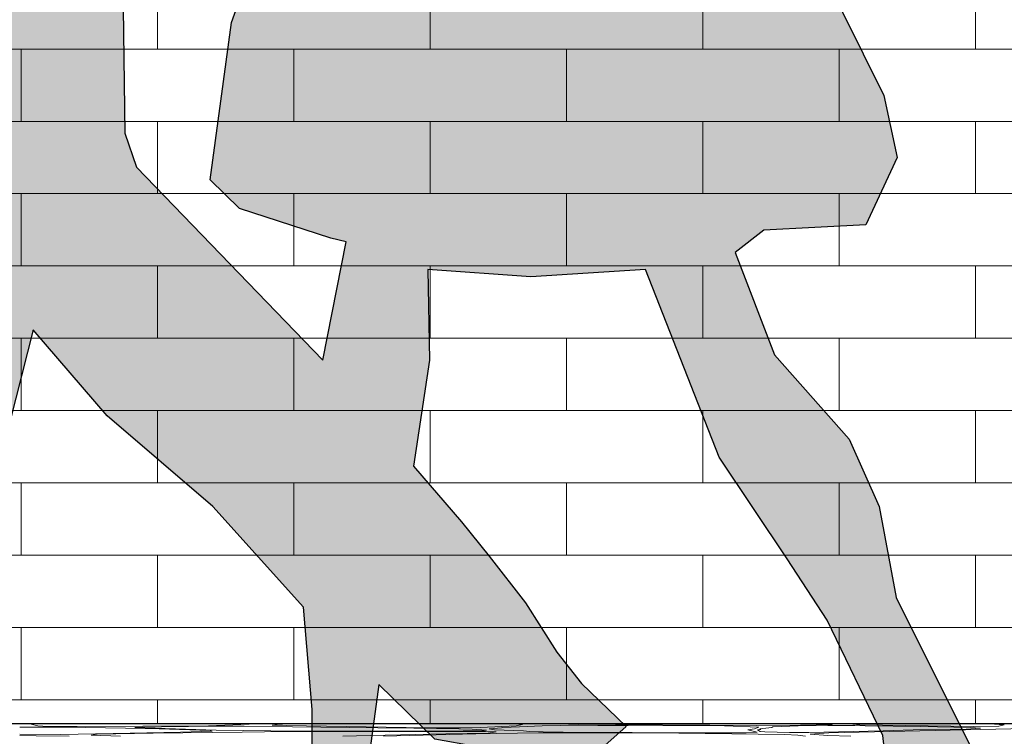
# Model space of a CAD drawing. Header units: millimetres. Extents: x -48769 to 5557, y 850 to 13065.
# Tile 26 of 56: x -21037 to -20220, y 3810 to 4404. Entities that reach past the tile are written whole.
import ezdxf

# ---------------------------------------------------------------- set-up
doc = ezdxf.new("R2010")
doc.units = ezdxf.units.MM
doc.header["$LTSCALE"] = 0.5
doc.header["$MEASUREMENT"] = 0
doc.linetypes.add('PLINE', pattern=[0])
for name, color, linetype in [('0(Nye konstruksjoner)', 7, 'Continuous'), ('232- Ikke-bærende yttervegger', 7, 'Continuous'), ('252- Gulv på grunn_ bunnplate', 7, 'Continuous')]:
    doc.layers.add(name, color=color, linetype=linetype)
doc.layers.add('235- Utvendig kledning og overflate', color=7, linetype='Continuous', lineweight=0)
doc.layers.add('255- Gulvoverflate', color=7, linetype='Continuous', lineweight=0)

# ---------------------------------------------------------------- blocks, each defined once
blk = doc.blocks.new('*X15')
at = {"layer": '235- Utvendig kledning og overflate', "linetype": 'PLINE'}
for p, q in [((-20922.57, 4380), (-20922.57, 4440)), ((-20696.38, 4380), (-20696.38, 4440)), ((-20470.19, 4380), (-20470.19, 4440)), ((-20244, 4380), (-20244, 4440)), ((-21261.86, 4380), (-21035.67, 4380)), ((-21035.67, 4380), (-20809.48, 4380)), ((-21035.67, 4320), (-21035.67, 4380)), ((-21035.67, 4320), (-21035.67, 4380)), ((-20809.48, 4380), (-20583.29, 4380)), ((-20809.48, 4320), (-20809.48, 4380)), ((-20809.48, 4320), (-20809.48, 4380)), ((-20583.29, 4380), (-20357.1, 4380)), ((-20583.29, 4320), (-20583.29, 4380)), ((-20583.29, 4320), (-20583.29, 4380)), ((-20357.1, 4380), (-20130.91, 4380)), ((-20357.1, 4320), (-20357.1, 4380)), ((-20357.1, 4320), (-20357.1, 4380)), ((-21035.67, 4320), (-21261.86, 4320)), ((-20809.48, 4320), (-21035.67, 4320)), ((-20922.57, 4260), (-20922.57, 4320)), ((-20583.29, 4320), (-20809.48, 4320)), ((-20696.38, 4260), (-20696.38, 4320)), ((-20357.1, 4320), (-20583.29, 4320)), ((-20470.19, 4260), (-20470.19, 4320)), ((-20130.91, 4320), (-20357.1, 4320)), ((-20244, 4260), (-20244, 4320)), ((-21261.86, 4260), (-21035.67, 4260)), ((-21035.67, 4260), (-20809.48, 4260)), ((-21035.67, 4200), (-21035.67, 4260)), ((-21035.67, 4200), (-21035.67, 4260)), ((-20809.48, 4260), (-20583.29, 4260)), ((-20809.48, 4200), (-20809.48, 4260)), ((-20809.48, 4200), (-20809.48, 4260)), ((-20583.29, 4260), (-20357.1, 4260)), ((-20583.29, 4200), (-20583.29, 4260)), ((-20583.29, 4200), (-20583.29, 4260)), ((-20357.1, 4260), (-20130.91, 4260)), ((-20357.1, 4200), (-20357.1, 4260)), ((-20357.1, 4200), (-20357.1, 4260)), ((-21035.67, 4200), (-21261.86, 4200)), ((-20809.48, 4200), (-21035.67, 4200)), ((-20922.57, 4140), (-20922.57, 4200)), ((-20583.29, 4200), (-20809.48, 4200)), ((-20696.38, 4140), (-20696.38, 4200)), ((-20357.1, 4200), (-20583.29, 4200)), ((-20470.19, 4140), (-20470.19, 4200)), ((-20130.91, 4200), (-20357.1, 4200)), ((-20244, 4140), (-20244, 4200)), ((-21261.86, 4140), (-21035.67, 4140)), ((-21035.67, 4140), (-20809.48, 4140)), ((-21035.67, 4080), (-21035.67, 4140)), ((-21035.67, 4080), (-21035.67, 4140)), ((-20809.48, 4140), (-20583.29, 4140)), ((-20809.48, 4080), (-20809.48, 4140)), ((-20809.48, 4080), (-20809.48, 4140)), ((-20583.29, 4140), (-20357.1, 4140)), ((-20583.29, 4080), (-20583.29, 4140)), ((-20583.29, 4080), (-20583.29, 4140)), ((-20357.1, 4140), (-20130.91, 4140)), ((-20357.1, 4080), (-20357.1, 4140)), ((-20357.1, 4080), (-20357.1, 4140)), ((-21035.67, 4080), (-21261.86, 4080)), ((-20809.48, 4080), (-21035.67, 4080)), ((-20922.57, 4020), (-20922.57, 4080)), ((-20583.29, 4080), (-20809.48, 4080)), ((-20696.38, 4020), (-20696.38, 4080)), ((-20357.1, 4080), (-20583.29, 4080)), ((-20470.19, 4020), (-20470.19, 4080)), ((-20130.91, 4080), (-20357.1, 4080)), ((-20244, 4020), (-20244, 4080)), ((-21261.86, 4020), (-21035.67, 4020)), ((-21035.67, 4020), (-20809.48, 4020)), ((-21035.67, 3960), (-21035.67, 4020)), ((-21035.67, 3960), (-21035.67, 4020)), ((-20809.48, 4020), (-20583.29, 4020)), ((-20809.48, 3960), (-20809.48, 4020)), ((-20809.48, 3960), (-20809.48, 4020)), ((-20583.29, 4020), (-20357.1, 4020)), ((-20583.29, 3960), (-20583.29, 4020)), ((-20583.29, 3960), (-20583.29, 4020)), ((-20357.1, 4020), (-20130.91, 4020)), ((-20357.1, 3960), (-20357.1, 4020)), ((-20357.1, 3960), (-20357.1, 4020)), ((-21035.67, 3960), (-21261.86, 3960)), ((-20809.48, 3960), (-21035.67, 3960)), ((-20922.57, 3900), (-20922.57, 3960)), ((-20583.29, 3960), (-20809.48, 3960)), ((-20696.38, 3900), (-20696.38, 3960)), ((-20357.1, 3960), (-20583.29, 3960)), ((-20470.19, 3900), (-20470.19, 3960)), ((-20130.91, 3960), (-20357.1, 3960)), ((-20244, 3900), (-20244, 3960)), ((-21261.86, 3900), (-21035.67, 3900)), ((-21035.67, 3900), (-20809.48, 3900)), ((-21035.67, 3840), (-21035.67, 3900)), ((-21035.67, 3840), (-21035.67, 3900)), ((-20809.48, 3900), (-20583.29, 3900)), ((-20809.48, 3840), (-20809.48, 3900)), ((-20809.48, 3840), (-20809.48, 3900)), ((-20583.29, 3900), (-20357.1, 3900)), ((-20583.29, 3840), (-20583.29, 3900)), ((-20583.29, 3840), (-20583.29, 3900)), ((-20357.1, 3900), (-20130.91, 3900)), ((-20357.1, 3840), (-20357.1, 3900)), ((-20357.1, 3840), (-20357.1, 3900)), ((-21035.67, 3840), (-21261.86, 3840)), ((-20809.48, 3840), (-21035.67, 3840)), ((-20922.57, 3820), (-20922.57, 3840)), ((-20583.29, 3840), (-20809.48, 3840)), ((-20696.38, 3820), (-20696.38, 3840)), ((-20357.1, 3840), (-20583.29, 3840)), ((-20470.19, 3820), (-20470.19, 3840)), ((-20130.91, 3840), (-20357.1, 3840)), ((-20244, 3820), (-20244, 3840))]:
    blk.add_line(p, q, dxfattribs=at)
blk = doc.blocks.new('*X95')
at = {"layer": '255- Gulvoverflate', "linetype": 'PLINE'}
for p, q in [((-21011.23, 3817.21), (-21036.77, 3817.11)), ((-21026.6, 3820), (-21027.18, 3819.73)), ((-21027.18, 3819.73), (-21021.81, 3818.27)), ((-21021.81, 3818.27), (-21013.52, 3817.78)), ((-21013.52, 3817.78), (-20989.09, 3817.7)), ((-20999.05, 3817.12), (-21011.23, 3817.21)), ((-20948.93, 3816.28), (-20999.05, 3817.12)), ((-20989.09, 3817.7), (-20880.25, 3818.41)), ((-20921, 3815.85), (-20948.93, 3816.28)), ((-20934.74, 3817.25), (-20941.27, 3816.92)), ((-20941.27, 3816.92), (-20873.73, 3814.7)), ((-20919.17, 3817.59), (-20934.74, 3817.25)), ((-20878.79, 3814.49), (-20921, 3815.85)), ((-20874.32, 3818.07), (-20919.17, 3817.59)), ((-20903.38, 3813.09), (-20877.29, 3813.99)), ((-20880.25, 3818.41), (-20839.95, 3820)), ((-20877.29, 3813.99), (-20878.79, 3814.49)), ((-20850.53, 3818.07), (-20874.32, 3818.07)), ((-20873.73, 3814.7), (-20805.73, 3813.83)), ((-20810.65, 3817.65), (-20850.53, 3818.07)), ((-20823.19, 3819.59), (-20827.29, 3818.95)), ((-20827.29, 3818.95), (-20815.51, 3818.5)), ((-20814.03, 3820), (-20823.19, 3819.59)), ((-20815.51, 3818.5), (-20699.54, 3816.75)), ((-20739.63, 3816.65), (-20810.65, 3817.65)), ((-20805.73, 3813.83), (-20731.33, 3813.79)), ((-20709.79, 3816.49), (-20739.63, 3816.65)), ((-20731.33, 3813.79), (-20669.1, 3814.16)), ((-20672.58, 3815.96), (-20709.79, 3816.49)), ((-20699.54, 3816.75), (-20671.1, 3816.72)), ((-20661.53, 3815.67), (-20672.58, 3815.96)), ((-20671.1, 3816.72), (-20654.66, 3816.94)), ((-20669.1, 3814.16), (-20651.59, 3814.61)), ((-20649.59, 3814.84), (-20661.53, 3815.67)), ((-20654.66, 3816.94), (-20624.96, 3818.48)), ((-20651.59, 3814.61), (-20649.59, 3814.84)), ((-20637.06, 3816.71), (-20647.49, 3815.74)), ((-20647.49, 3815.74), (-20643.07, 3815.05)), ((-20643.07, 3815.05), (-20618.8, 3814.1)), ((-20636.12, 3816.93), (-20637.06, 3816.71)), ((-20622.23, 3817.42), (-20636.12, 3816.93)), ((-20619.84, 3819.49), (-20626.62, 3820)), ((-20624.96, 3818.48), (-20619.84, 3819.49)), ((-20603.32, 3818.43), (-20622.23, 3817.42)), ((-20618.8, 3814.1), (-20614.03, 3813.66)), ((-20573.53, 3818.8), (-20603.32, 3818.43)), ((-20587.46, 3820), (-20581.58, 3819.81)), ((-20581.58, 3819.81), (-20425.35, 3818.7)), ((-20557.17, 3818.74), (-20573.53, 3818.8)), ((-20532.18, 3818.73), (-20557.17, 3818.74)), ((-20452.21, 3818.31), (-20532.18, 3818.73)), ((-20423.81, 3817.16), (-20452.21, 3818.31)), ((-20432.74, 3815.02), (-20427.36, 3815.86)), ((-20425.12, 3813.1), (-20432.74, 3815.02)), ((-20427.36, 3815.86), (-20423.81, 3817.16)), ((-20425.35, 3818.7), (-20389.33, 3818.97)), ((-20422.17, 3815.42), (-20424.9, 3815.11)), ((-20424.9, 3815.11), (-20422.56, 3813.54)), ((-20413.04, 3816.92), (-20423.01, 3815.94)), ((-20423.01, 3815.94), (-20422.17, 3815.42)), ((-20412.16, 3817.43), (-20413.04, 3816.92)), ((-20391.11, 3818.34), (-20412.16, 3817.43)), ((-20366.43, 3818.73), (-20391.11, 3818.34)), ((-20389.33, 3818.97), (-20363.3, 3819.59)), ((-20382.33, 3812.7), (-20320.76, 3814.07)), ((-20344.23, 3818.67), (-20366.43, 3818.73)), ((-20197.46, 3816.25), (-20365.57, 3812.57)), ((-20363.3, 3819.59), (-20361.31, 3820)), ((-20345.13, 3820), (-20345.72, 3819.73)), ((-20345.72, 3819.73), (-20340.1, 3819.18)), ((-20335.69, 3818.41), (-20344.23, 3818.67)), ((-20340.1, 3819.18), (-20245.83, 3817.76)), ((-20289.35, 3817.89), (-20335.69, 3818.41)), ((-20320.76, 3814.07), (-20295.81, 3814.93)), ((-20295.81, 3814.93), (-20251.77, 3815.72)), ((-20248.08, 3816.83), (-20289.35, 3817.89)), ((-20251.77, 3815.72), (-20239.82, 3816.41)), ((-20239.82, 3816.41), (-20248.08, 3816.83)), ((-20245.83, 3817.76), (-20224.71, 3818.15)), ((-20220.2, 3819.26), (-20232.35, 3820)), ((-20224.71, 3818.15), (-20220.2, 3819.26)), ((-21036.78, 3811.42), (-21003.01, 3811.27)), ((-21023.06, 3810.15), (-21036.77, 3810.25)), ((-20995.76, 3809.65), (-21023.06, 3810.15)), ((-21003.01, 3811.27), (-20959.24, 3811.85)), ((-20972.64, 3811.45), (-20977.59, 3810.71)), ((-20977.59, 3810.71), (-20953.28, 3809.65)), ((-20926.2, 3812.38), (-20972.64, 3811.45)), ((-20959.24, 3811.85), (-20903.38, 3813.09)), ((-20852.36, 3813.04), (-20926.2, 3812.38)), ((-20833.74, 3813.5), (-20852.36, 3813.04)), ((-20823.59, 3813.57), (-20833.74, 3813.5)), ((-20730.24, 3813.47), (-20823.59, 3813.57)), ((-20768.71, 3809.65), (-20746.15, 3810.39)), ((-20746.15, 3810.39), (-20683.28, 3811.67)), ((-20658.37, 3811.66), (-20735.02, 3809.65)), ((-20706.33, 3813.62), (-20730.24, 3813.47)), ((-20650.35, 3813.55), (-20706.33, 3813.62)), ((-20683.28, 3811.67), (-20648.13, 3812.2)), ((-20606.4, 3812.62), (-20658.37, 3811.66)), ((-20641.73, 3813.39), (-20650.35, 3813.55)), ((-20648.13, 3812.2), (-20641.73, 3813.39)), ((-20614.03, 3813.66), (-20602.63, 3813.27)), ((-20590.87, 3812.66), (-20606.4, 3812.62)), ((-20602.63, 3813.27), (-20585.98, 3813.08)), ((-20512.11, 3812.44), (-20590.87, 3812.66)), ((-20585.98, 3813.08), (-20528.85, 3812.93)), ((-20528.85, 3812.93), (-20482.38, 3812.51)), ((-20402.27, 3811.18), (-20512.11, 3812.44)), ((-20482.38, 3812.51), (-20434.37, 3812.45)), ((-20434.37, 3812.45), (-20425.12, 3813.1)), ((-20422.56, 3813.54), (-20418.72, 3813.27)), ((-20418.72, 3813.27), (-20398.3, 3812.79)), ((-20391.48, 3810.73), (-20402.27, 3811.18)), ((-20398.3, 3812.79), (-20382.33, 3812.7)), ((-20384.92, 3809.65), (-20391.48, 3810.73)), ((-20365.57, 3812.57), (-20381.19, 3811.35)), ((-20381.19, 3811.35), (-20366.5, 3810.24)), ((-20366.5, 3810.24), (-20347.52, 3809.72))]:
    blk.add_line(p, q, dxfattribs=at)
blk = doc.blocks.new('Kontur gruppe 01[6]', base_point=(-21138.29, 3650))
at = {"layer": '0(Nye konstruksjoner)', "linetype": 'Continuous'}
h = blk.add_hatch(color=256, dxfattribs=at)
h.paths.add_polyline_path([(-20388.72, 4480.14), (-20408.62, 4528.58), (-20464.64, 4628.43), (-20374.1, 4668.63), (-20355.81, 4713.04), (-20472.92, 4809.25), (-20568.56, 4846.03), (-20553.82, 4887.01), (-20536.13, 4958.55), (-20536.87, 5040.52), (-20556.03, 5090.45), (-20589.93, 5142.61), (-20589.2, 5164.97), (-20547.92, 5189.56), (-20534.66, 5228.31), (-20544.24, 5271.53), (-20568.56, 5316.24), (-20588.46, 5373.62), (-20631.95, 5392.25), (-20658.48, 5395.23), (-20699.21, 5373.5), (-20729.23, 5337.11), (-20735.87, 5286.44), (-20746.18, 5240.23), (-20746.93, 5200.74), (-20692.38, 5169.44), (-20666.59, 5162.74), (-20658.48, 5141.87), (-20682.07, 5091.2), (-20707.49, 5018.54), (-20735.87, 4978.67), (-20737.34, 4935.45), (-20696.18, 4883.26), (-20710.07, 4881.05), (-20746.18, 4875.09), (-20792.62, 4888.5), (-20816.21, 4910.12), (-20811.78, 5025.62), (-20813.25, 5093.43), (-20826.52, 5133.67), (-20841.26, 5187.32), (-20887.7, 5230.55), (-20923.07, 5243.96), (-20942.97, 5264.08), (-20951.82, 5299.85), (-20942.24, 5330.4), (-20940.03, 5363.19), (-20951.82, 5389.27), (-20957.71, 5442.93), (-20992.35, 5464.53), (-21022.57, 5468.26), (-21057.95, 5462.3), (-21097.75, 5435.47), (-21117.08, 5382.82), (-21097.75, 5331.89), (-21067.53, 5294.63), (-21060.16, 5250.67), (-21079.32, 5198.5), (-21096.28, 5178.38), (-21169.25, 4880.31), (-21186.19, 4848.27), (-21219.36, 4798.34), (-21257.69, 4735), (-21282.75, 4717.86), (-21328.44, 4708.17), (-21370.45, 4680.6), (-21371.93, 4643.34), (-21350.55, 4609.8), (-21313.7, 4622.47), (-21271.69, 4667.18), (-21256.95, 4667.93), (-21213.46, 4689.54), (-21164.82, 4735), (-21127.23, 4798.34), (-21104.39, 4814.73), (-21129.44, 4726.8), (-21137.55, 4638.12), (-21135.34, 4536.77), (-21153.03, 4395.93), (-21164.82, 4217.83), (-21166.29, 4095.62), (-21179.56, 3975.65), (-21197.25, 3899.64), (-21200.93, 3776.68), (-21243.68, 3751.34), (-21295.28, 3740.17), (-21301.91, 3724.52), (-21222.31, 3688.75), (-21138.29, 3650), (-21105.86, 3677.57), (-21100.7, 3734.95), (-21070.48, 3784.13), (-21064.58, 3895.91), (-21059.43, 4015.14), (-21025.52, 4147.04), (-20964.35, 4075.5), (-20876.64, 4000.24), (-20801.46, 3916.78), (-20794.09, 3831.82), (-20794.09, 3759.54), (-20816.96, 3747.22), (-20838.92, 3706.52), (-20879.18, 3654.71), (-20859.69, 3661.92), (-20797.04, 3688.75), (-20743.98, 3740.91), (-20746.18, 3799.78), (-20738.82, 3852.69), (-20692.38, 3807.23), (-20658.48, 3801.27), (-20668.06, 3780.41), (-20676.17, 3722.28), (-20691.64, 3671.61), (-20680.59, 3656.71), (-20589.2, 3768.48), (-20533.92, 3817.67), (-20570.77, 3853.44), (-20591.41, 3879.52), (-20617.21, 3920.5), (-20647.42, 3959.25), (-20670.27, 3987.57), (-20710.07, 4033.77), (-20696.8, 4121.7), (-20698.28, 4196.97), (-20612.78, 4191.01), (-20517.71, 4196.97), (-20456.53, 4041.22), (-20400.15, 3957.02), (-20366.98, 3905.97), (-20320.92, 3810.22), (-20311.34, 3726.01), (-20318.71, 3650), (-20274.48, 3691.73), (-20229.53, 3746.13), (-20224.37, 3762.52), (-20245, 3794.56), (-20309.86, 3924.97), (-20323.87, 4000.24), (-20348.92, 4056.13), (-20410.84, 4126.18), (-20443.26, 4211.13), (-20419.68, 4229.76), (-20334.92, 4234.23), (-20309.12, 4290.12), (-20320.18, 4341.53)])
h.paths.add_polyline_path([(-20766.08, 4220.07), (-20785.25, 4121.7), (-20940.03, 4281.92), (-20949.6, 4310.24), (-20951.08, 4413.82), (-20951.08, 4496.53), (-20941.5, 4544.97), (-20895.07, 4586.7), (-20872.96, 4630.67), (-20859.69, 4691.78), (-20846.43, 4709.66), (-20830.94, 4757.35), (-20826.52, 4805.79), (-20791.88, 4796.1), (-20750.61, 4799.83), (-20722.6, 4787.16), (-20723.34, 4753.62), (-20802.2, 4565.84), (-20861.16, 4401.9), (-20878.85, 4271.49), (-20854.53, 4247.64), (-20778.61, 4223.05)], flags=0)
at = {"layer": '0(Nye konstruksjoner)', "linetype": 'PLINE', "flags": 128}
for points in [[(-20388.72, 4480.14), (-20320.18, 4341.53), (-20309.12, 4290.12), (-20334.92, 4234.23), (-20419.68, 4229.76), (-20443.26, 4211.13), (-20410.84, 4126.18), (-20348.92, 4056.13), (-20323.87, 4000.24), (-20309.86, 3924.97), (-20245, 3794.56), (-20224.37, 3762.52), (-20229.53, 3746.13), (-20274.48, 3691.73), (-20318.71, 3650), (-20311.34, 3726.01), (-20320.92, 3810.22), (-20366.98, 3905.97), (-20400.15, 3957.02), (-20456.53, 4041.22), (-20517.71, 4196.97), (-20612.78, 4191.01), (-20698.28, 4196.97), (-20696.8, 4121.7), (-20710.07, 4033.77), (-20670.27, 3987.57), (-20647.42, 3959.25), (-20617.21, 3920.5), (-20591.41, 3879.52), (-20570.77, 3853.44), (-20533.92, 3817.67), (-20589.2, 3768.48), (-20680.59, 3656.71), (-20691.64, 3671.61), (-20676.17, 3722.28), (-20668.06, 3780.41), (-20658.48, 3801.27), (-20692.38, 3807.23), (-20738.82, 3852.69), (-20746.18, 3799.78), (-20743.98, 3740.91), (-20797.04, 3688.75), (-20859.69, 3661.92), (-20879.18, 3654.71), (-20838.92, 3706.52), (-20816.96, 3747.22), (-20794.09, 3759.54), (-20794.09, 3831.82), (-20801.46, 3916.78), (-20876.64, 4000.24), (-20964.35, 4075.5), (-21025.52, 4147.04), (-21059.43, 4015.14), (-21064.58, 3895.91), (-21070.48, 3784.13), (-21100.7, 3734.95), (-21105.86, 3677.57), (-21138.29, 3650), (-21222.31, 3688.75), (-21301.91, 3724.52), (-21295.28, 3740.17), (-21243.68, 3751.34), (-21200.93, 3776.68), (-21197.25, 3899.64), (-21179.56, 3975.65), (-21166.29, 4095.62), (-21164.82, 4217.83), (-21153.03, 4395.93), (-21135.34, 4536.77), (-21137.55, 4638.12), (-21129.44, 4726.8), (-21104.39, 4814.73), (-21127.23, 4798.34), (-21164.82, 4735), (-21213.46, 4689.54), (-21256.95, 4667.93), (-21271.69, 4667.18), (-21313.7, 4622.47), (-21350.55, 4609.8), (-21371.93, 4643.34), (-21370.45, 4680.6), (-21328.44, 4708.17), (-21282.75, 4717.86), (-21257.69, 4735), (-21219.36, 4798.34), (-21186.19, 4848.27), (-21169.25, 4880.31), (-21096.28, 5178.38), (-21079.32, 5198.5), (-21060.16, 5250.67), (-21067.53, 5294.63), (-21097.75, 5331.89), (-21117.08, 5382.82), (-21097.75, 5435.47), (-21057.95, 5462.3), (-21022.57, 5468.26), (-20992.35, 5464.53), (-20957.71, 5442.93), (-20951.82, 5389.27), (-20940.03, 5363.19), (-20942.24, 5330.4), (-20951.82, 5299.85), (-20942.97, 5264.08), (-20923.07, 5243.96), (-20887.7, 5230.55), (-20841.26, 5187.32), (-20826.52, 5133.67), (-20813.25, 5093.43), (-20811.78, 5025.62), (-20816.21, 4910.12), (-20792.62, 4888.5), (-20746.18, 4875.09), (-20710.07, 4881.05), (-20696.18, 4883.26), (-20737.34, 4935.45), (-20735.87, 4978.67), (-20707.49, 5018.54), (-20682.07, 5091.2), (-20658.48, 5141.87), (-20666.59, 5162.74), (-20692.38, 5169.44), (-20746.93, 5200.74), (-20746.18, 5240.23), (-20735.87, 5286.44), (-20729.23, 5337.11), (-20699.21, 5373.5), (-20658.48, 5395.23), (-20631.95, 5392.25), (-20588.46, 5373.62), (-20568.56, 5316.24), (-20544.24, 5271.53), (-20534.66, 5228.31), (-20547.92, 5189.56), (-20589.2, 5164.97), (-20589.93, 5142.61), (-20556.03, 5090.45), (-20536.87, 5040.52), (-20536.13, 4958.55), (-20553.82, 4887.01), (-20568.56, 4846.03), (-20472.92, 4809.25), (-20355.81, 4713.04), (-20374.1, 4668.63), (-20464.64, 4628.43), (-20408.62, 4528.58)], [(-20766.08, 4220.07), (-20778.61, 4223.05), (-20854.53, 4247.64), (-20878.85, 4271.49), (-20861.16, 4401.9), (-20802.2, 4565.84), (-20723.34, 4753.62), (-20722.6, 4787.16), (-20750.61, 4799.83), (-20791.88, 4796.1), (-20826.52, 4805.79), (-20830.94, 4757.35), (-20846.43, 4709.66), (-20859.69, 4691.78), (-20872.96, 4630.67), (-20895.07, 4586.7), (-20941.5, 4544.97), (-20951.08, 4496.53), (-20951.08, 4413.82), (-20949.6, 4310.24), (-20940.03, 4281.92), (-20785.25, 4121.7)]]:
    blk.add_lwpolyline(points, close=True, dxfattribs=at)

msp = doc.modelspace()

# ---------------------------------------------------------------- linework, layer by layer
at = {"layer": '252- Gulv på grunn_ bunnplate', "linetype": 'PLINE'}
msp.add_line((-18811.93, 3820), (-22021.93, 3820), dxfattribs=at)

# ---------------------------------------------------------------- block references
at = {"layer": '0(Nye konstruksjoner)', "linetype": 'PLINE'}
msp.add_blockref('Kontur gruppe 01[6]', (-21138.29, 3650), dxfattribs=at)
at = {"layer": '232- Ikke-bærende yttervegger'}
msp.add_blockref('*X15', (0, 0), dxfattribs=at)
at = {"layer": '252- Gulv på grunn_ bunnplate'}
msp.add_blockref('*X95', (0, 0), dxfattribs=at)

doc.saveas('drawing.dxf')
